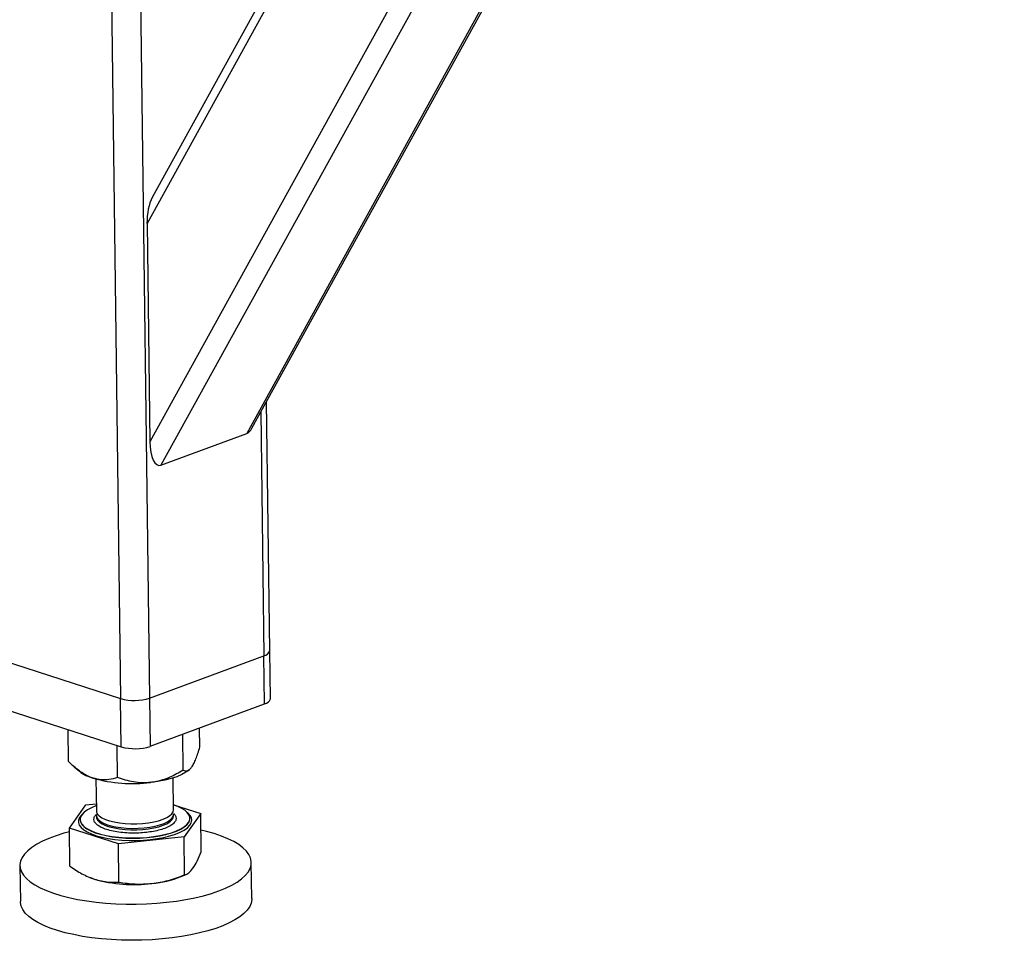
# Model space of a CAD drawing. Header units: millimetres. Extents: x 5 to 589, y 5 to 415.
# Tile 43 of 70: x 426 to 445, y 222 to 240. Entities that reach past the tile are written whole.
import ezdxf

# ---------------------------------------------------------------- set-up
doc = ezdxf.new("R2010")
doc.units = ezdxf.units.MM
doc.layers.add('TRAIT-FORT', color=4, linetype='Continuous', lineweight=25)

msp = doc.modelspace()

# ---------------------------------------------------------------- linework, layer by layer
at = {"layer": 'TRAIT-FORT', "color": 4, "linetype": 'Continuous', "lineweight": 25}
for p, q in [((427.334, 262.82), (427.804, 226.879)), ((427.899, 262.813), (428.37, 226.889)), ((441.179, 259.433), (428.319, 236.118)), ((441.029, 259.482), (428.42, 236.623)), ((443.214, 258.774), (428.374, 231.871)), ((443.609, 258.646), (428.59, 231.417)), ((444.933, 258.64), (430.258, 232.036)), ((430.358, 232.139), (444.986, 258.66)), ((428.319, 236.118), (428.374, 231.871)), ((430.706, 227.811), (430.642, 232.656)), ((430.531, 232.454), (430.593, 227.713)), ((428.59, 231.417), (430.258, 232.036)), ((430.718, 226.873), (430.706, 227.811)), ((425.503, 227.624), (427.804, 226.879)), ((428.37, 226.889), (430.593, 227.713)), ((430.606, 226.775), (430.593, 227.713)), ((427.817, 225.941), (427.804, 226.879)), ((428.37, 226.889), (428.382, 225.951)), ((425.516, 226.686), (427.817, 225.941)), ((428.382, 225.951), (430.606, 226.775)), ((426.793, 225.653), (426.785, 226.275)), ((429.346, 225.937), (429.341, 226.306)), ((429.024, 225.486), (429.015, 226.185)), ((427.748, 225.344), (427.74, 225.966)), ((426.903, 225.553), (427.005, 225.467)), ((429.142, 225.495), (429.152, 225.504)), ((427.326, 225.316), (427.334, 224.695)), ((428.834, 224.714), (428.825, 225.336)), ((426.81, 224.361), (427.132, 224.812)), ((427.132, 224.812), (427.332, 224.834)), ((428.832, 224.816), (429.363, 224.644)), ((427.335, 224.606), (427.335, 224.577)), ((428.835, 224.597), (428.835, 224.625)), ((429.363, 224.644), (429.041, 224.194)), ((429.153, 224.55), (429.153, 224.554)), ((429.373, 223.901), (429.363, 224.644)), ((427.765, 224.052), (426.81, 224.361)), ((426.82, 223.618), (426.81, 224.361)), ((427.018, 224.526), (427.019, 224.522)), ((429.041, 224.194), (427.765, 224.052)), ((429.051, 223.451), (429.041, 224.194)), ((427.774, 223.309), (427.765, 224.052)), ((425.848, 223.634), (425.857, 222.931)), ((430.356, 222.99), (430.347, 223.693)), ((427.211, 223.399), (427.218, 223.396)), ((427.218, 223.396), (427.298, 223.367)), ((428.983, 223.419), (429.08, 223.461))]:
    msp.add_line(p, q, dxfattribs=at)
at = {"layer": 'TRAIT-FORT', "color": 4, "linetype": 'Continuous', "lineweight": 25, "flags": 128}
for points in [[(429.142, 225.495), (429.141, 225.494), (429.077, 225.446), (428.996, 225.401), (428.899, 225.36), (428.787, 225.324), (428.664, 225.293), (428.53, 225.267), (428.388, 225.248)], [(427.332, 224.794), (427.326, 224.792), (427.237, 224.755), (427.161, 224.715), (427.1, 224.671), (427.056, 224.626), (427.029, 224.579), (427.018, 224.532), (427.026, 224.484), (427.051, 224.438), (427.093, 224.393), (427.151, 224.351), (427.224, 224.312), (427.312, 224.276), (427.412, 224.245), (427.524, 224.219), (427.644, 224.198), (427.772, 224.183), (427.905, 224.173), (428.041, 224.17), (428.178, 224.172), (428.313, 224.181), (428.445, 224.196), (428.57, 224.216), (428.688, 224.241), (428.796, 224.272), (428.892, 224.307), (428.975, 224.346), (429.043, 224.387), (429.096, 224.432), (429.132, 224.478), (429.15, 224.525), (429.152, 224.573), (429.135, 224.62), (429.102, 224.665), (429.052, 224.709), (428.986, 224.75), (428.905, 224.787), (428.832, 224.814)], [(427.06, 224.631), (427.043, 224.615), (427.006, 224.567), (426.987, 224.518), (426.986, 224.469), (427.002, 224.421), (427.037, 224.374), (427.089, 224.329), (427.157, 224.287), (427.24, 224.248), (427.337, 224.213), (427.447, 224.184), (427.567, 224.159), (427.696, 224.141), (427.831, 224.128), (427.97, 224.121), (428.111, 224.121), (428.252, 224.127), (428.39, 224.139)], [(427.019, 224.522), (427.026, 224.48), (427.051, 224.433), (427.093, 224.389), (427.151, 224.346), (427.224, 224.307), (427.312, 224.272), (427.412, 224.241), (427.524, 224.214), (427.644, 224.193), (427.772, 224.178), (427.905, 224.168), (428.041, 224.165), (428.178, 224.168), (428.313, 224.176), (428.445, 224.191), (428.571, 224.211), (428.688, 224.237), (428.796, 224.267), (428.892, 224.302), (428.975, 224.341), (429.043, 224.383), (429.096, 224.427), (429.132, 224.473), (429.15, 224.521), (429.153, 224.55)], [(427.334, 224.695), (427.337, 224.673), (427.355, 224.634), (427.391, 224.597), (427.443, 224.562), (427.51, 224.53), (427.591, 224.503), (427.683, 224.48), (427.784, 224.462), (427.893, 224.451), (428.006, 224.445), (428.12, 224.445), (428.234, 224.451), (428.345, 224.464), (428.449, 224.481), (428.545, 224.505), (428.63, 224.532), (428.702, 224.564), (428.759, 224.599), (428.801, 224.637), (428.826, 224.676), (428.834, 224.714)], [(427.335, 224.577), (427.338, 224.556), (427.357, 224.517), (427.393, 224.479), (427.445, 224.444), (427.512, 224.413), (427.592, 224.385), (427.684, 224.363), (427.786, 224.345), (427.894, 224.333), (428.007, 224.328), (428.122, 224.328), (428.236, 224.334), (428.346, 224.346), (428.451, 224.364), (428.546, 224.387), (428.631, 224.415), (428.703, 224.447), (428.761, 224.482), (428.803, 224.52), (428.828, 224.559), (428.835, 224.597)], [(427.364, 224.536), (427.404, 224.499), (427.46, 224.465), (427.53, 224.434), (427.614, 224.408), (427.709, 224.386), (427.812, 224.37), (427.922, 224.36), (428.035, 224.355), (428.15, 224.357), (428.264, 224.365), (428.373, 224.379), (428.475, 224.398), (428.568, 224.422), (428.65, 224.451), (428.719, 224.484), (428.772, 224.52), (428.81, 224.558), (428.831, 224.597), (428.834, 224.635)], [(428.39, 224.139), (428.523, 224.157), (428.649, 224.18), (428.765, 224.209), (428.871, 224.243), (428.963, 224.281), (429.042, 224.323), (429.104, 224.368), (429.15, 224.415), (429.178, 224.463), (429.189, 224.512), (429.181, 224.561), (429.155, 224.609), (429.112, 224.655), (429.109, 224.658)], [(426.811, 224.289), (426.701, 224.26), (426.55, 224.213), (426.412, 224.161), (426.287, 224.106), (426.176, 224.048), (426.08, 223.986), (426, 223.922), (425.936, 223.856), (425.889, 223.788), (425.86, 223.719), (425.848, 223.65), (425.853, 223.581), (425.877, 223.513), (425.917, 223.446), (425.975, 223.38), (426.049, 223.317), (426.139, 223.256), (426.245, 223.199), (426.365, 223.145), (426.499, 223.096), (426.645, 223.051), (426.802, 223.01), (426.97, 222.975), (427.146, 222.945), (427.33, 222.921), (427.52, 222.902), (427.715, 222.89), (427.912, 222.883), (428.111, 222.883), (428.31, 222.889), (428.507, 222.901), (428.701, 222.918), (428.89, 222.942), (429.073, 222.971), (429.248, 223.006), (429.415, 223.046), (429.571, 223.09), (429.715, 223.14), (429.715, 223.14)], [(429.715, 223.14), (429.847, 223.193), (429.965, 223.25), (430.069, 223.31), (430.157, 223.373), (430.229, 223.438), (430.284, 223.505), (430.322, 223.573), (430.343, 223.642), (430.346, 223.711), (430.332, 223.78), (430.3, 223.848), (430.251, 223.914), (430.185, 223.979), (430.103, 224.041), (430.005, 224.1), (429.892, 224.155), (429.765, 224.207), (429.625, 224.254), (429.473, 224.297), (429.367, 224.323)], [(430.356, 222.99), (430.356, 222.974), (430.344, 222.904), (430.315, 222.836), (430.268, 222.768), (430.204, 222.702), (430.124, 222.638), (430.028, 222.576), (429.917, 222.518), (429.792, 222.462), (429.654, 222.411), (429.503, 222.364), (429.342, 222.322), (429.171, 222.285), (428.992, 222.253), (428.805, 222.226), (428.614, 222.205), (428.418, 222.191), (428.22, 222.182), (428.021, 222.179), (427.822, 222.182), (427.626, 222.192), (427.434, 222.207), (427.247, 222.229), (427.066, 222.256), (426.894, 222.289), (426.731, 222.326), (426.579, 222.369), (426.439, 222.417), (426.312, 222.468), (426.199, 222.524), (426.101, 222.583), (426.019, 222.645), (425.953, 222.709), (425.904, 222.776), (425.872, 222.844), (425.858, 222.912), (425.857, 222.931)]]:
    msp.add_lwpolyline(points, dxfattribs=at)
at = {"layer": 'TRAIT-FORT', "color": 4, "linetype": 'Continuous', "lineweight": 25}
for centre, radius, start, end in [((430.572, 227.85), 0.139, 278.82, 343.5946), ((428.071, 227.821), 0.979, 254.2166, 287.7837), ((430.584, 226.913), 0.139, 278.82, 343.5946), ((428.083, 226.883), 0.979, 254.2166, 287.7837), ((427.474, 226.065), 0.76, 231.921, 254.6362), ((428.039, 228.064), 2.837, 254.3325, 277.0744), ((427.439, 224.608), 0.104, 175.5194, 223.7428), ((428.24, 225.273), 1.997, 274.9886, 291.8475), ((428.064, 226.099), 2.837, 254.3325, 277.0744)]:
    msp.add_arc(centre, radius, start, end, dxfattribs=at)
for centre, start_param, end_param in [((428.527, 236.196), 0.669315, 1.73484), ((430.251, 232.566), 3.305636, 3.810908), ((428.583, 231.948), 1.73484, 3.305636)]:
    msp.add_ellipse(centre, major_axis=(0.027, 0.536), ratio=0.385522, start_param=start_param, end_param=end_param, dxfattribs=at)
for points, knots in [([(429.187, 225.544), (429.201, 225.566), (429.229, 225.611), (429.27, 225.706), (429.309, 225.814), (429.334, 225.896), (429.346, 225.937)], [0, 0, 0, 0, 0.249578, 0.504364, 0.751047, 1, 1, 1, 1]), ([(427.273, 225.332), (427.264, 225.335), (427.197, 225.357), (427.07, 225.422), (426.918, 225.536), (426.828, 225.621), (426.793, 225.653)], [0, 0, 0, 0, 0.0503996, 0.4026135, 0.7675885, 1, 1, 1, 1]), ([(429.024, 225.486), (429.047, 225.477), (429.081, 225.465), (429.129, 225.484), (429.161, 225.51), (429.181, 225.536), (429.187, 225.544)], [0, 0, 0, 0, 0.432045, 0.654349, 0.879653, 1, 1, 1, 1]), ([(427.748, 225.344), (427.692, 225.329), (427.59, 225.3), (427.43, 225.293), (427.325, 225.319), (427.273, 225.332)], [0, 0, 0, 0, 0.370774, 0.681182, 1, 1, 1, 1]), ([(428.388, 225.248), (428.333, 225.244), (428.22, 225.237), (428.057, 225.256), (427.898, 225.291), (427.798, 225.327), (427.748, 225.344)], [0, 0, 0, 0, 0.249578, 0.504364, 0.751047, 1, 1, 1, 1]), ([(429.024, 225.486), (428.937, 225.437), (428.806, 225.363), (428.617, 225.294), (428.492, 225.262), (428.415, 225.252), (428.388, 225.248)], [0, 0, 0, 0, 0.4320454, 0.6543493, 0.8796534, 1, 1, 1, 1]), ([(427.317, 224.455), (427.306, 224.471), (427.283, 224.505), (427.286, 224.559), (427.306, 224.603), (427.338, 224.627), (427.346, 224.634)], [0, 0, 0, 0, 0.278417, 0.57351, 0.880872, 1, 1, 1, 1]), ([(428.832, 224.646), (428.84, 224.639), (428.867, 224.617), (428.886, 224.575), (428.887, 224.522), (428.855, 224.466), (428.79, 224.413), (428.696, 224.365), (428.578, 224.325), (428.447, 224.295), (428.352, 224.282), (428.306, 224.276)], [0, 0, 0, 0, 0.047998, 0.158922, 0.27649, 0.398945, 0.523999, 0.649053, 0.771509, 0.889077, 1, 1, 1, 1]), ([(428.306, 224.276), (428.258, 224.272), (428.16, 224.263), (428.005, 224.262), (427.847, 224.271), (427.695, 224.291), (427.56, 224.323), (427.449, 224.362), (427.366, 224.407), (427.333, 224.439), (427.317, 224.455)], [0, 0, 0, 0, 0.116516, 0.240011, 0.368641, 0.5, 0.631359, 0.759989, 0.883484, 1, 1, 1, 1]), ([(429.213, 223.58), (429.24, 223.622), (429.294, 223.709), (429.346, 223.837), (429.373, 223.901)], [0, 0, 0, 0, 0.494511, 1, 1, 1, 1]), ([(426.82, 223.618), (426.897, 223.566), (427.055, 223.461), (427.217, 223.399), (427.298, 223.367)], [0, 0, 0, 0, 0.495458, 1, 1, 1, 1]), ([(428.414, 223.284), (428.521, 223.3), (428.737, 223.334), (428.945, 223.411), (429.051, 223.451)], [0, 0, 0, 0, 0.494511, 1, 1, 1, 1]), ([(429.051, 223.451), (429.077, 223.46), (429.131, 223.48), (429.185, 223.546), (429.213, 223.58)], [0, 0, 0, 0, 0.495458, 1, 1, 1, 1]), ([(427.298, 223.367), (427.378, 223.346), (427.54, 223.304), (427.696, 223.307), (427.774, 223.309)], [0, 0, 0, 0, 0.494511, 1, 1, 1, 1]), ([(427.774, 223.309), (427.878, 223.294), (428.088, 223.263), (428.305, 223.276), (428.414, 223.284)], [0, 0, 0, 0, 0.495458, 1, 1, 1, 1])]:
    msp.add_open_spline(points, degree=3, knots=knots, dxfattribs=at)

doc.saveas('drawing.dxf')
